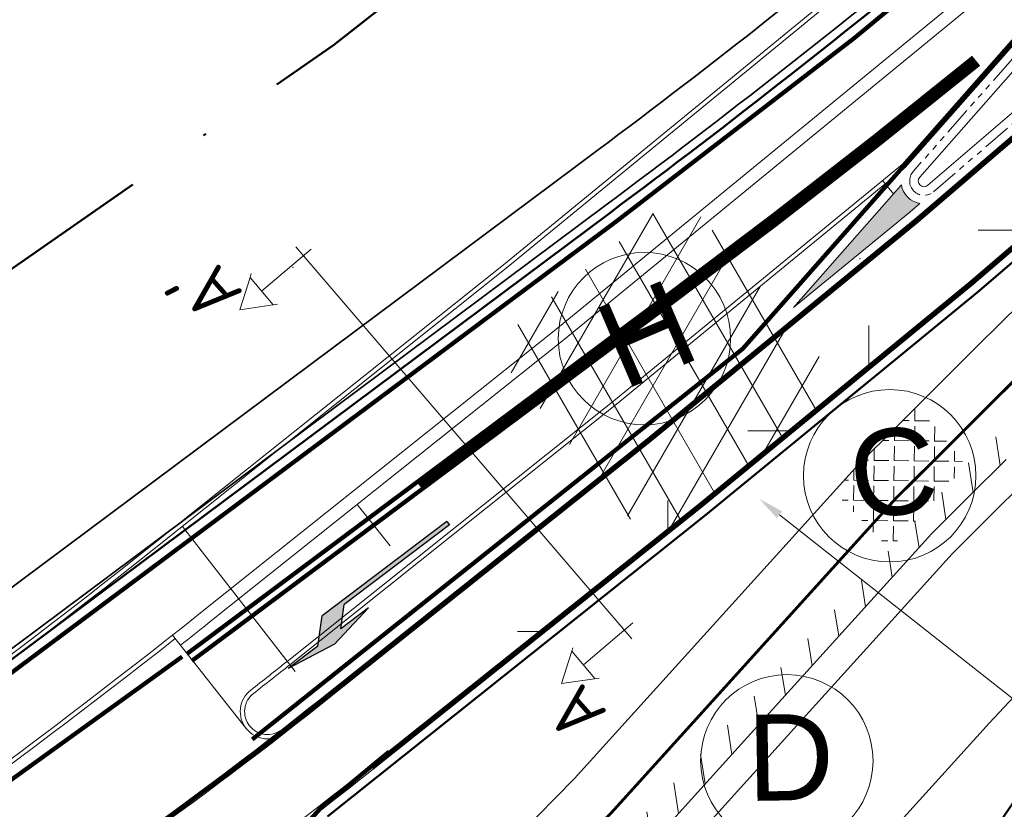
# Model space of a CAD drawing. Header units: metres. Extents: x 125342 to 129425, y 451189 to 457051.
# Tile 45 of 68: x 127572 to 127607, y 451770 to 451797. Entities that reach past the tile are written whole.
import ezdxf
from ezdxf import colors
from ezdxf.entities.mleader import LeaderData, LeaderLine
from ezdxf.enums import TextEntityAlignment as Align
from ezdxf.math import Vec2, Vec3

# ---------------------------------------------------------------- set-up
doc = ezdxf.new("R2010")
doc.units = ezdxf.units.M
for name, pattern in [('VH-RWSBAND', [24, 10, -2, 2, -2, 2, -2, 2, -2]), ('VW-1-1_STREEP', [2, 1, -1]), ('VW-1-3_STREEP', [4, 1, -3]), ('VW-3-3_STREEP', [6, 3, -3]), ('VW-30-270_STREEP', [3, 0.3, -2.7]), ('XX-CENTER', [8, 5, -1, 1, -1]), ('XX-PROJECTGRENS', [18, 12, -3, 0, -3])]:
    doc.linetypes.add(name, pattern=pattern)
for name, color, linetype, lineweight in [('N-WE-BV-GELEIDECONSTRUCTIE_GELEIDERAIL-G', 210, 'BV-GELEIDERAIL', 35), ('N-WE-GK-KEERWAND_DAMWAND-G', 30, 'Continuous', 35), ('N-WE-GW-BERM-G', 90, 'Continuous', 35), ('N-WE-KG-GRENS_PROJECT_NIEUW-G', 7, 'XX-PROJECTGRENS', 50), ('N-WE-VH-KANTOPSLUITING_ACHTERKANTBAND-G', 5, 'Continuous', 35), ('N-WE-VH-KANTOPSLUITING_TROTTOIRBAND_RWS-G', 210, 'VH-RWSBAND', 35), ('N-WE-VH-KANTVERHARDING-G', 210, 'Continuous', 50), ('N-WE-VH-VERHARDING_ASFALT-A-500', 252, 'Continuous', 18), ('N-WE-VH-VERHARDING_ASFALT_FIETS_ZWART-O', 10, 'Continuous', 18), ('N-WE-VH-VERHARDING_TEGEL-O', 252, 'Continuous', 18), ('N-WE-VH-VERHARDING_VERBREDING_FUNDERING_FIETSPAD', 252, 'Continuous', 18), ('N-WE-VW-AANPIJLING-G', 7, 'Continuous', 18), ('N-WE-VW-MARKERING_LANGS_STREEP_11_010-G', 7, 'VW-1-1_STREEP', 13), ('N-WE-VW-MARKERING_LANGS_STREEP_13_010-G', 7, 'VW-1-3_STREEP', 35), ('N-WE-VW-MARKERING_LANGS_STREEP_30270_010-G', 7, 'VW-30-270_STREEP', 13), ('N-WE-VW-MARKERING_LANGS_STREEP_33_015-G', 7, 'VW-3-3_STREEP', 13), ('N-WE-VW-MARKERING_LANGS_STREEP_DOORGETROKKEN_010-G', 7, 'Continuous', 13), ('N-WE-VW-MARKERING_LANGS_STREEP_DOORGETROKKEN_015-G', 7, 'Continuous', 13), ('N-WE-VW-MARKERING_PIJL-S', 7, 'Continuous', 25), ('X-XX-AL-T18', 7, 'Continuous', 18), ('X-XX-AL-VERWIJZING-G', 7, 'Continuous', 18), ('X-XX-AL-VERWIJZING_DOORSNEDE-G', 7, 'XX-CENTER', 18)]:
    doc.layers.add(name, color=color, linetype=linetype, lineweight=lineweight)
doc.layers.add('X-XX-AL-TEKENBLAD_HULPLIJN-G', color=2, linetype='Continuous', lineweight=18, plot=False)
doc.styles.add('NLCS-ISO', font='NLCS-ISO.ttf')
doc.styles.add('NLCS-ISO-M500-T18', font='NLCS-ISO.ttf', dxfattribs={"height": 0.9})
doc.styles.add('RH-NLCS-A', font='NLCS-ISO.ttf')
doc.styles.get("Standard").update_dxf_attribs({"font": 'arial.ttf'})
doc.linetypes.add('BV-GELEIDERAIL', pattern='A,10,-3,[108,NLCS.shx,S=1,R=0,X=0,Y=0],-3', length=16)

# ---------------------------------------------------------------- blocks, each defined once
blk = doc.blocks.new('N-SVW-MARKERING_PIJL_LA_7.5')
blk.add_hatch(color=256).paths.add_polyline_path([(3.999999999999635, 0.6749999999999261), (5.195908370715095, 0.6749999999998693), (4.595908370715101, 0.07499999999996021), (7.105427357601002e-15, 0.07500000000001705), (-7.105427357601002e-15, -0.07499999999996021), (5.45000000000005, -0.07500000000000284), (6.199999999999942, 0.6749999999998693), (7.499999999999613, 0.6749999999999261), (5.70000000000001, 0.9749999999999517)])
for p, q in [((5.70000000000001, 0.9749999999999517), (4.000000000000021, 0.6749999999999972)), ((5.70000000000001, 0.9749999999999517), (7.500000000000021, 0.6749999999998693)), ((3.999999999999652, 0.6749999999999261), (5.195908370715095, 0.6749999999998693)), ((5.195908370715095, 0.6749999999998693), (4.595908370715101, 0.07499999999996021)), ((6.20000000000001, 0.6749999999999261), (5.449999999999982, -0.0750000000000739)), ((6.199999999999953, 0.6749999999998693), (7.500000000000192, 0.6749999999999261)), ((-7.105427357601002e-15, 0.07500000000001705), (4.595908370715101, 0.07499999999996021)), ((-7.105427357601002e-15, -0.07499999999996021), (7.105427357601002e-15, 0.07499999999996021)), ((-7.105427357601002e-15, -0.07499999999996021), (5.45000000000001, -0.07500000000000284))]:
    blk.add_line(p, q)
blk = doc.blocks.new('Locatie dwarsprofiel2')
blk.add_point((0, 0))
at = {"layer": 'X-XX-AL-VERWIJZING_DOORSNEDE-G', "linetype": 'Continuous', "style": 'NLCS-ISO'}
for tag, p in [('nummer1', (-50, -2)), ('nummer2', (50, -2))]:
    blk.add_attdef(tag, text='', height=5, dxfattribs=at).set_placement(p, align=Align.TOP_CENTER)
blk = doc.blocks.new('symbool met letter')
at = {"layer": 'N-WE-VH-VERHARDING_TEGEL-O'}
blk.add_circle((-0.002874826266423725, -0.006289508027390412), 3, dxfattribs=at)
blk.add_attdef('LETTER', (-1.389117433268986, -1.384762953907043), '', height=3)
blk = doc.blocks.new('*U83')
for p, q in [((-4.611436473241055, 1.938261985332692), (-4.651972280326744, -0.3253194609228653)), ((12.55647982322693, 1.740303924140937), (12.51594401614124, -0.52327752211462)), ((13.18137963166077, 1.729113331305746), (13.257280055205, 1.602734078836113))]:
    blk.add_line(p, q)
for points in [[(-5.236336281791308, 1.949452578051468), (-3.98653666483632, 1.927071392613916), (-4.593740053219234, 2.938105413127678), (-5.316660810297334, 1.825870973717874)], [(11.93158001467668, 1.751494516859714), (13.18137963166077, 1.729113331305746), (12.57417624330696, 2.740147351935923), (11.85125548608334, 1.627912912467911)], [(-3.98653666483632, 1.927071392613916), (-3.920213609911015, 1.816639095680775)], [(12.92272689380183, -0.1731894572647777), (-5.045005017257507, 0.06761279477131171)]]:
    blk.add_lwpolyline(points)
at = {"style": 'RH-NLCS-A'}
blk.add_attdef('DWP_NR_LINKS', text='', height=1.75, dxfattribs=at).set_placement((-4.955200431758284, 2.381988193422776), align=Align.RIGHT)
blk.add_attdef('DWP_NR_RECHTS', (12.87777793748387, 2.234630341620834), '', height=1.75, dxfattribs=at)

msp = doc.modelspace()

# ---------------------------------------------------------------- hatches: boundary and pattern name
at = {"layer": 'N-WE-VH-VERHARDING_ASFALT-A-500'}
h = msp.add_hatch(dxfattribs=at)
h.set_pattern_fill('AVH-ASFALT_LAAG1-D', color=256, scale=50, pattern_type=2)
h.set_pattern_definition([(59.99999999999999, (-3.111654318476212, -2.115511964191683), (-1.299038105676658, 0.7500000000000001), []), (120, (-3.111654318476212, -2.115511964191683), (-1.299038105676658, -0.7499999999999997), [])])
h.paths.add_polyline_path([(127595.403806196, 451791.1475288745), (127588.8157048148, 451785.7321986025), (127594.4556351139, 451778.8032360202), (127601.1845738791, 451784.3305046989)])
at = {"layer": 'N-WE-VW-AANPIJLING-G'}
h = msp.add_hatch(dxfattribs=at)
h.set_pattern_fill('ANGLE', color=256)
h.set_pattern_definition([(0, (0, 0), (0, 6.985), [5.08, -1.905]), (90, (0, 0), (-6.985, 4.277078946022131e-16), [5.08, -1.905])])
edge = h.paths.add_edge_path()
edge.add_arc((127347.003243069, 452093.1934667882), 400.0000000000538, 306.5413564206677, 313.8590592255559)
edge.add_line((127624.1579552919, 451804.7749072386), (127653.7694738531, 451833.2299827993))
edge.add_arc((127861.6355080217, 451616.9160631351), 300.0000000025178, 126.83140560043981, 133.859059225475, ccw=False)
edge.add_line((127681.7967837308, 451857.0369352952), (127687.6140432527, 451861.1206436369))
at = {"layer": 'N-WE-VW-MARKERING_LANGS_STREEP_DOORGETROKKEN_010-G'}
h = msp.add_hatch(color=256, dxfattribs=at)
edge = h.paths.add_edge_path()
edge.add_line((127603.1107321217, 451791.3706085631), (127599.3655202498, 451787.1156134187))
edge.add_line((127599.3655202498, 451787.1156134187), (127603.4128857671, 451790.4364919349))
edge.add_line((127603.4128857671, 451790.4364919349), (127603.761790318, 451790.7358954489))
edge.add_arc((127603.9101056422, 451791.5220268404), 0.800000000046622, 189.9638423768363, 259.3158866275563, ccw=False)
edge.add_line((127603.1221719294, 451791.3836055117), (127603.1107321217, 451791.3706085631))

# ---------------------------------------------------------------- linework, layer by layer
at = {"layer": 'N-WE-GK-KEERWAND_DAMWAND-G', "flags": 128}
msp.add_lwpolyline([(127616.4763089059, 451783.6471591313), (127616.469, 451783.6400000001), (127606.19, 451772.656), (127601.314, 451767.266), (127597.019, 451761.809)], dxfattribs=at)
at = {"layer": 'N-WE-GW-BERM-G', "flags": 128}
msp.add_lwpolyline([(127589.2676777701, 451761.763045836), (127591.0863902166, 451763.6165641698), (127595.0251878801, 451767.6307411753), (127600.0291632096, 451773.1642216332), (127604.893604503, 451778.5434029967), (127606.1421883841, 451779.7882345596), (127607.4731883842, 451781.1152345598), (127608.9626978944, 451782.6007426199), (127610.3307352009, 451783.9651048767), (127613.1279740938, 451786.3604855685), (127615.9505473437, 451788.7775610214), (127619.3883562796, 451791.375178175), (127623.0393920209, 451794.1339100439), (127627.935724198, 451798.2978335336)], dxfattribs=at)
at = {"layer": 'N-WE-VH-KANTOPSLUITING_ACHTERKANTBAND-G', "linetype": 'Continuous', "lineweight": 13}
msp.add_lwpolyline([(127647.8834097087, 451834.3664055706, -0.006952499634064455), (127637.7157361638, 451824.7219556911), (127630.1777648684, 451817.4666423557), (127629.9394855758, 451817.2374113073), (127624.8066080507, 451812.2967392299), (127620.2744458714, 451807.9345726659), (127608.78633638, 451797.3646957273), (127603.7599772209, 451791.6541686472, 0.9324145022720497), (127604.0403497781, 451791.3702491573), (127619.3914274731, 451804.5433837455), (127620.5571896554, 451805.5530085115), (127621.6068209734, 451806.5187438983), (127626.1546812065, 451810.8960197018), (127631.2880801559, 451815.837193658), (127631.5251749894, 451816.0652849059), (127637.5539567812, 451821.867999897), (127645.0032198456, 451829.0161714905)], format="xyb", dxfattribs=at)
at = {"layer": 'N-WE-VH-KANTOPSLUITING_TROTTOIRBAND_RWS-G', "lineweight": 0, "ltscale": 0.1}
msp.add_lwpolyline([(127647.673945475, 451834.5811722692, -0.006954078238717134), (127637.5099872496, 451824.9403074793), (127629.9697240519, 451817.682788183), (127629.7314981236, 451817.4536084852), (127624.5985614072, 451812.5128794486), (127620.0688373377, 451808.1530595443), (127608.5715832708, 451797.5747689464), (127603.5347845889, 451791.8523813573, 0.9324145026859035), (127604.2357159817, 451791.1425826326), (127619.5873121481, 451804.3161621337), (127620.756998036, 451805.3291850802), (127621.8124295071, 451806.3002570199), (127626.3627693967, 451810.6799194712), (127626.362683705, 451810.6798369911), (127631.4961267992, 451815.6210534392), (127631.733162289, 451815.8490875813), (127637.7618334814, 451821.6516961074), (127645.2109321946, 451828.7997099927)], format="xyb", dxfattribs=at)
at = {"layer": 'N-WE-VW-MARKERING_LANGS_STREEP_11_010-G', "const_width": 0.15, "flags": 128}
msp.add_lwpolyline([(127578.0942955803, 451774.9600828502, -0.01684467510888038), (127551.968067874, 451756.999394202, -0.02350716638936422)], format="xyb", dxfattribs=at)
at = {"layer": 'N-WE-VW-MARKERING_LANGS_STREEP_11_010-G', "flags": 128}
msp.add_lwpolyline([(127580.7966687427, 451771.7311182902, 0.15, 0.15, -0.02586681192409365), (127568.2809949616, 451763.1019949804, 0.15, 0.15, 0), (127557.8354493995, 451756.6704581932, 0.15, 0.15, -0.003850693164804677), (127553.9213900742, 451754.3018674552, 0, 0, 0)], format="xyseb", dxfattribs=at)
at = {"layer": 'N-WE-VW-MARKERING_LANGS_STREEP_13_010-G', "const_width": 0.45, "flags": 128}
msp.add_lwpolyline([(127605.7229586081, 451795.7078282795, -0.01101762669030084), (127595.1631980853, 451787.490386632), (127586.3506978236, 451780.911123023)], format="xyb", dxfattribs=at)
at = {"layer": 'N-WE-VW-MARKERING_LANGS_STREEP_30270_010-G', "const_width": 0.1, "flags": 128}
msp.add_lwpolyline([(127582.6884008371, 451758.969782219), (127584.326767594, 451760.65405589), (127584.8063454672, 451761.1428117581), (127589.1235040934, 451765.5425906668), (127593.0230730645, 451769.5167882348), (127597.9894801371, 451775.0087250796), (127602.9016239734, 451780.4406567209), (127604.2005732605, 451781.7357023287), (127605.5315732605, 451783.0627023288), (127607.0207714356, 451784.5478999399), (127608.4627303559, 451785.9859852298), (127611.3392677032, 451788.4492721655), (127614.2256573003, 451790.9209959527), (127617.7304996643, 451793.5692637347), (127621.3182635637, 451796.2801872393), (127623.395707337, 451798.0468804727)], dxfattribs=at)
msp.add_lwpolyline([(127582.6884008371, 451758.969782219), (127584.326767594, 451760.65405589), (127584.8063454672, 451761.1428117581), (127589.1235040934, 451765.5425906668), (127593.0230730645, 451769.5167882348), (127597.9894801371, 451775.0087250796), (127602.9016239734, 451780.4406567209), (127604.2005732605, 451781.7357023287), (127605.5315732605, 451783.0627023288), (127607.0207714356, 451784.5478999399), (127608.4627303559, 451785.9859852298), (127611.3392677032, 451788.4492721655), (127614.2256573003, 451790.9209959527), (127617.7304996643, 451793.5692637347), (127621.3182635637, 451796.2801872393), (127623.395707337, 451798.0468804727)], dxfattribs=at)
at = {"layer": 'N-WE-VW-MARKERING_LANGS_STREEP_DOORGETROKKEN_010-G', "flags": 128}
msp.add_lwpolyline([(127603.1107321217, 451791.3706085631), (127599.3655202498, 451787.1156134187), (127603.4128857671, 451790.4364919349), (127603.761790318, 451790.7358954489, -0.3121932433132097), (127603.1221719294, 451791.3836055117)], format="xyb", close=True, dxfattribs=at)
at = {"layer": 'N-WE-VW-MARKERING_LANGS_STREEP_DOORGETROKKEN_015-G', "const_width": 0.15, "flags": 128}
for points in [[(127586.2609608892, 451781.0313198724), (127578.2486264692, 451775.0494465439)], [(127586.4404347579, 451780.7909261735), (127578.4281003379, 451774.809052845)], [(127579.282292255, 451761.7131977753), (127579.2452461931, 451762.6509923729), (127579.9604281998, 451765.6350633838), (127581.2903185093, 451767.8902751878), (127582.892013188, 451769.6615973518), (127585.2929158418, 451771.6491102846)]]:
    msp.add_lwpolyline(points, dxfattribs=at)
at = {"layer": 'X-XX-AL-TEKENBLAD_HULPLIJN-G'}
for p, q in [((127603.150340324, 451792.0966945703), (127616.2495928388, 451806.9789649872)), ((127603.2548956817, 451791.9884527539), (127616.3779919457, 451806.8978124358)), ((127602.8457390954, 451791.0695457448), (127602.464610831, 451791.5340509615)), ((127585.3361823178, 451778.8220581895), (127584.1892737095, 451780.2596508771)), ((127582.0289513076, 451774.4425485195), (127578.1036918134, 451779.494022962)), ((127580.3219104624, 451772.4564230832), (127577.7555411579, 451775.7065086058))]:
    msp.add_line(p, q, dxfattribs=at)
at = {"layer": 'X-XX-AL-TEKENBLAD_HULPLIJN-G', "flags": 128}
for points in [[(127582.8396896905, 451773.426328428), (127594.2148222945, 451782.5013867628), (127603.6057392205, 451790.2066691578), (127619.7831968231, 451804.0889405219), (127620.9568064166, 451805.105361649), (127622.0180380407, 451806.0817701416), (127626.5708089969, 451810.4637724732)], [(127626.6748287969, 451810.3556989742), (127622.1208423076, 451805.9725267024), (127621.0567106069, 451804.9934499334), (127619.8811391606, 451803.975329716), (127603.7021659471, 451790.0917577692), (127594.309173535, 451782.3847724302), (127582.933236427, 451773.3090722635)], [(127577.0330115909, 451778.8358880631), (127589.2771073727, 451788.6042035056), (127613.3649081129, 451808.368333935)], [(127613.4600549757, 451808.2523724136), (127589.3714586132, 451788.487589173), (127577.1211305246, 451778.7143016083)], [(127584.6482599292, 451771.1593759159), (127596.0389462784, 451780.246842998), (127605.4699892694, 451787.9850489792), (127621.6767486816, 451801.8924649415), (127622.8882874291, 451802.9417351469), (127624.0055871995, 451803.9697303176), (127628.5818584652, 451808.3743514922)], [(127628.6858782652, 451808.2662779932), (127624.1083914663, 451803.8604868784), (127622.9881916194, 451802.8298234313), (127621.7746910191, 451801.7788541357), (127605.5664159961, 451787.8701375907), (127596.1332975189, 451780.1302286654), (127584.7418066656, 451771.0421197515)], [(127578.7366442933, 451776.4852165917), (127591.1012313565, 451786.3496597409), (127615.2044141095, 451806.1264111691)], [(127614.4211772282, 451804.9016727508), (127591.3842850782, 451785.9998167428), (127579.0010010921, 451776.1204572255)], [(127581.7483110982, 451774.7943170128), (127593.1140578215, 451783.8618873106), (127603.150340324, 451792.0966945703)], [(127603.2548956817, 451791.9884527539), (127593.208409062, 451783.7452729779), (127581.8418578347, 451774.6770608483)]]:
    msp.add_lwpolyline(points, dxfattribs=at)
at = {"layer": 'X-XX-AL-TEKENBLAD_HULPLIJN-G', "extrusion": (0, 0, -1)}
for centre, radius, start, end in [((-127421.1217841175, 451974.2628287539), 250.0000000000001, 231.4172035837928, 236.7178784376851), ((-127422.825416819, 451971.9121572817), 250, 231.4172035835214, 236.7178784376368), ((-127422.825416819, 451971.9121572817), 250.15, 231.7042734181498, 236.7178784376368), ((-127491.1950701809, 451888.2982841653), 145.2, 231.4172035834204, 232.0535071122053), ((-127491.1950701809, 451888.2982841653), 145.35, 231.4172035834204, 232.0535071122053), ((-127581.0664032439, 451773.0465336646), 0.9499999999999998, 321.5984461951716, 52.05350711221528), ((-127581.0664032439, 451773.0465336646), 0.8000000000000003, 321.5984461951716, 52.05350711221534), ((-127491.1950701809, 451888.2982841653), 146.95, 231.4172035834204, 238.3785401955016), ((-127491.1950701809, 451888.2982841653), 147.1000000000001, 231.4172035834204, 238.3785401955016), ((-127491.1950701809, 451888.2982841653), 149.8500000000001, 231.4172035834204, 238.3785401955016), ((-127491.1950701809, 451888.2982841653), 150, 231.4172035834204, 238.3785401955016)]:
    msp.add_arc(centre, radius, start, end, dxfattribs=at)
at = {"layer": 'X-XX-AL-TEKENBLAD_HULPLIJN-G'}
for centre, radius, start, end in [((127421.2099030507, 451974.1412422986), 250, 303.2821215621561, 308.5827964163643), ((127423.0897736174, 451971.5473979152), 250, 308.2999838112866, 308.5827964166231), ((127581.0664032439, 451773.0465336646), 0.8000000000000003, 218.4015538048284, 307.9464928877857), ((127581.0664032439, 451773.0465336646), 0.9499999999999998, 218.4015538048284, 307.9464928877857)]:
    msp.add_arc(centre, radius, start, end, dxfattribs=at)

# ---------------------------------------------------------------- block references
at = {"layer": 'N-WE-VH-VERHARDING_TEGEL-O', "color": 7, "rotation": 23.1892035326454}
msp.add_blockref('symbool met letter', (127594.1807776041, 451786.0382027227), dxfattribs=at).add_auto_attribs({'LETTER': 'H'})
at = {"layer": 'N-WE-VW-MARKERING_PIJL-S', "rotation": 217.1513840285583}
msp.add_blockref('N-SVW-MARKERING_PIJL_LA_7.5', (127587.3542361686, 451779.6088008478), dxfattribs=at)
at = {"layer": 'X-XX-AL-VERWIJZING-G', "rotation": 131.3596484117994}
msp.add_blockref('*U83', (127590.4623741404, 451779.4117472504), dxfattribs=at).add_auto_attribs({'DWP_NR_RECHTS': "A'", 'DWP_NR_LINKS': 'A'})
at = {"layer": 'X-XX-AL-VERWIJZING_DOORSNEDE-G'}
for p, rotation in [((127581.9506013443, 451788.5158056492), 308.9961254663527), ((127601.680862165, 451788.8119274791), 311.0395342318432)]:
    msp.add_blockref('Locatie dwarsprofiel2', p, dxfattribs=dict(at, rotation=rotation))

# ---------------------------------------------------------------- next in the draw order: leaders
at = {"layer": 'X-XX-AL-T18'}
ml = msp.add_multileader_mtext('Standard', dxfattribs=at)
ml.set_content('Aanpassen geleiderail (staal) ^JAansluiten op bestaand', color=7, style='NLCS-ISO-M500-T18')
ml.set_leader_properties(color=256, lineweight=-1)
ml.build(insert=Vec2(0, 0))
ml.multileader.update_dxf_attribs({"text_left_attachment_type": 5, "text_right_attachment_type": 5, "dogleg_length": 0.9000000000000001, "arrow_head_size": 0.8999999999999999})
ctx = ml.context
ctx.base_point, ctx.char_height, ctx.arrow_head_size, ctx.landing_gap_size, ctx.plane_origin, ctx.plane_x_axis, ctx.plane_y_axis = Vec3(127611.4033943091, 451771.0225688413), 0.9, 0.8999999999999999, 0.45, Vec3(127623.1155601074, 451788.3019466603), Vec3(0.9245460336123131, 0.3810703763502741), Vec3(-0.3810703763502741, 0.9245460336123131)
ctx.left_attachment, ctx.right_attachment = 5, 5
notes = []
notes.append((ctx, [(1, (1, 1, 0), (127610.5713028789, 451770.6796055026), (0.9245460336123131, 0.3810703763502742), 0.9000000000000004, [(0, [(127598.173, 451780.458)], 0, [])])]))
ctx.mtext.insert, ctx.mtext.text_direction, ctx.mtext.rotation, ctx.mtext.width, ctx.mtext.flow_direction = Vec3(127610.7676857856, 451773.7457975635), Vec3(0.9245460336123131, 0.3810703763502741), 0.3909537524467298, 17.59183215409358, 5
ctx.mtext.has_bg_fill, ctx.mtext.bg_color, ctx.mtext.bg_scale_factor, ctx.mtext.bg_transparency, ctx.mtext.use_window_bg_color = 1, -1027028792, 1.5, 0, 1
for ctx, leaders in notes:
    for number, flags, end, landing, length, lines in leaders:
        leader = LeaderData()
        leader.index, (leader.has_last_leader_line, leader.has_dogleg_vector, leader.attachment_direction) = number, flags
        leader.last_leader_point, leader.dogleg_vector, leader.dogleg_length = Vec3(end), Vec3(landing), length
        for number, points, colour, breaks in lines:
            line = LeaderLine()
            line.index, line.vertices, line.color, line.breaks = number, Vec3.list(points), colors.encode_raw_color(colour), breaks
            leader.lines.append(line)
        ctx.leaders.append(leader)

# ---------------------------------------------------------------- next in the draw order: hatches: boundary and pattern name
at = {"layer": 'N-WE-VH-VERHARDING_ASFALT_FIETS_ZWART-O'}
h = msp.add_hatch(dxfattribs=at)
h.set_pattern_fill('ANGLE', scale=0.1, angle=-0.7003913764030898)
h.set_pattern_definition([(359.299608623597, (-758.8193486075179, -95.32041890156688), (0.008538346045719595, 0.6984478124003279), [0.508, -0.1905]), (89.29960862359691, (-758.8193486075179, -95.32041890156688), (-0.6984478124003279, 0.008538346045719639), [0.508, -0.1905])])
edge = h.paths.add_edge_path()
edge.add_line((127605.3670644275, 451781.6076926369), (127603.7053762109, 451783.7131511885))
edge.add_line((127603.7053762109, 451783.7131511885), (127602.2385930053, 451782.2507760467))
edge.add_line((127602.2385930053, 451782.2507760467), (127600.7799769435, 451780.703606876))
edge.add_arc((127601.7424914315, 451774.3716059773), 6.404738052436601, 67.68324479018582, 98.64324790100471, ccw=False)
edge.add_line((127604.174541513, 451780.2966209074), (127605.3670644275, 451781.6076926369))
edge = h.paths.add_edge_path()
edge.add_arc((127601.7424914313, 451774.3716059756), 6.40473805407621, 67.68324479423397, 98.6432478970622)
edge.add_line((127600.7799769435, 451780.703606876), (127602.7182557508, 451778.6955656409))
edge.add_line((127602.7182557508, 451778.6955656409), (127604.174541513, 451780.2966209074))
at = {"layer": 'N-WE-VH-VERHARDING_VERBREDING_FUNDERING_FIETSPAD'}
h = msp.add_hatch(dxfattribs=at)
h.set_pattern_fill('ANSI31', color=256, scale=0.34, angle=54)
h.set_pattern_definition([(98.99999999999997, (0, 0), (-1.066209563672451, -0.1688710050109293), [])])
edge = h.paths.add_edge_path()
edge.add_line((127594.297146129, 451768.3165764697), (127599.2874602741, 451773.8349501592))
edge.add_line((127599.2874602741, 451773.8349501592), (127604.1692479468, 451779.2333134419))
edge.add_line((127604.1692479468, 451779.2333134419), (127605.436146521, 451780.4964046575))
edge.add_line((127605.436146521, 451780.4964046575), (127606.767146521, 451781.8234046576))
edge.add_line((127606.767146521, 451781.8234046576), (127608.2565428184, 451783.3087998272))
edge.add_line((127608.2565428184, 451783.3087998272), (127609.6514607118, 451784.6999704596))
edge.add_line((127609.6514607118, 451784.6999704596), (127612.4775354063, 451787.1200443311))
edge.add_line((127612.4775354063, 451787.1200443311), (127615.3233146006, 451789.5569919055))
edge.add_line((127615.3233146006, 451789.5569919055), (127618.7854993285, 451792.1730274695))
edge.add_line((127618.7854993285, 451792.1730274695), (127622.4135271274, 451794.9143744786))
edge.add_line((127622.4135271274, 451794.9143744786), (127624.5294146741, 451796.7137609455))
edge.add_line((127624.5294146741, 451796.7137609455), (127624.5262598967, 451796.717470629))
edge.add_line((127624.5262598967, 451796.717470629), (127622.071, 451794.873))
edge.add_line((127622.071, 451794.873), (127616.642, 451791.274))
edge.add_line((127616.642, 451791.274), (127611.009, 451786.728))
edge.add_line((127611.009, 451786.728), (127606.102, 451782.342))
edge.add_line((127606.102, 451782.342), (127605.743, 451782.021))
edge.add_line((127605.743, 451782.021), (127601.166, 451776.989))
edge.add_line((127601.166, 451776.989), (127599.462, 451775.154))
edge.add_line((127599.462, 451775.154), (127589.864, 451764.816))
edge.add_line((127589.864, 451764.816), (127584.961, 451759.972))
edge.add_line((127584.961, 451759.972), (127585.121, 451759.786))
edge.add_line((127585.121, 451759.786), (127582.914, 451757.658))
edge.add_arc((127585.5780544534, 451755.2777862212), 3.572478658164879, 138.220633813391, 150.2963393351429)
edge.add_arc((127583.8678942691, 451756.250774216), 1.604906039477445, 150.2152507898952, 167.5050995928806)
edge.add_arc((127590.103359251, 451754.8628777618), 7.992963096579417, 167.4623429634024, 170.3582239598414)
edge.add_line((127582.2233033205, 451756.2016001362), (127582.4439950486, 451756.3720273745))
edge.add_line((127582.4439950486, 451756.3720273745), (127583.9078016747, 451757.7135644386))
edge.add_line((127583.9078016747, 451757.7135644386), (127585.578535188, 451759.43111178))
edge.add_line((127585.578535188, 451759.43111178), (127586.0554548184, 451759.9171585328))
edge.add_line((127586.0554548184, 451759.9171585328), (127590.3726134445, 451764.3169374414))
edge.add_line((127590.3726134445, 451764.3169374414), (127594.297146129, 451768.3165764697))

# ---------------------------------------------------------------- next in the draw order: linework, layer by layer
at = {"layer": 'N-WE-BV-GELEIDECONSTRUCTIE_GELEIDERAIL-G', "ltscale": 0.5, "flags": 128}
msp.add_lwpolyline([(127774.424, 451902.367), (127770.657, 451901.874, 0.01104404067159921), (127761.515, 451900.438, 0.02047140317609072), (127756.617, 451899.349, 0.0007383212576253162), (127745.829, 451896.463, 0.004776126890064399), (127744.004, 451895.955, 0.005581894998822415), (127735.375, 451893.367, 0.009596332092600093), (127730.498, 451891.742, 0.01487772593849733), (127725.114, 451889.647, 0.01024805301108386), (127716.3887866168, 451885.7360945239, 0.001509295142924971), (127705.678, 451880.423, 0.01440834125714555), (127701.821, 451878.355, 5.100742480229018e-05), (127693.1933041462, 451873.208839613), (127683.7230548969, 451866.9746290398), (127669.7979719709, 451857.6401910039), (127663.1681794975, 451852.9619461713), (127659.8678812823, 451850.5587718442), (127657.3081151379, 451848.6481391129), (127654.394281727, 451846.3217775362), (127653.2153049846, 451845.3778536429), (127652.0387303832, 451844.3558083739), (127644.9159997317, 451837.4089338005, -0.007200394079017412), (127634.4697263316, 451827.5100545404), (127627.2310894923, 451820.5292563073), (127626.9922764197, 451820.2995115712), (127621.859366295, 451815.3588081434), (127617.3616578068, 451811.0298029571), (127616.926875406, 451810.629768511, -1.597157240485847e-06), (127616.8049948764, 451810.5176919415, -0.02600405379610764), (127592.8033780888, 451790.6579986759), (127570.4508868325, 451773.9700068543, -0.0479087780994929), (127521.4676234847, 451744.2361151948, -0.02542787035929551), (127481.3645171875, 451726.6620309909)], format="xyb", dxfattribs=at)
at = {"layer": 'N-WE-GW-BERM-G', "flags": 128}
msp.add_lwpolyline([(127614.9665402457, 451811.1389500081, -0.0252221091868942), (127591.7877659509, 451792.0212796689), (127569.4338682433, 451775.3322378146, -0.04791880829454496), (127520.7177124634, 451745.7618204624, -0.02516385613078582), (127481.1967178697, 451728.4166536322, -0.02516385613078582)], format="xyb", dxfattribs=at)
at = {"layer": 'N-WE-KG-GRENS_PROJECT_NIEUW-G', "flags": 128}
msp.add_lwpolyline([(129300.8875286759, 452079.9253960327), (129283.995, 452089.514), (129278.327, 452084.13), (129270.394, 452078.618), (129261.786, 452073.43), (129251.682, 452069.279), (129241.757, 452065.997), (129236.3843849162, 452064.8097128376), (129223.5548357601, 452063.692303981), (129215.5065248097, 452063.0348856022), (129204.2644392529, 452064.5405040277), (129193.4545771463, 452065.9882360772), (129189.7247774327, 452066.4877568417), (129128.4975729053, 452077.6398933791), (129099.335, 452078.944), (129071.5627529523, 452076.5468653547), (128999.8263664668, 452072.1970337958), (128975.0275457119, 452071.1480566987), (128957.1026812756, 452070.3898443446), (128929.970778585, 452069.2421791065), (128904.305092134, 452066.7161041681), (128903.9157044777, 452070.6724006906), (128869.5822884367, 452068.1040678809), (128868.5792328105, 452063.2461948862), (128847.0418001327, 452060.2117995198), (128813.374189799, 452055.7660657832), (128787.6426230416, 452051.2825484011), (128753.1277772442, 452045.2686156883), (128723.6430488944, 452038.0726624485), (128700.7260128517, 452030.7472563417), (128678.4743211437, 452022.320405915), (128650.0016509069, 452010.5226722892), (128624.6487383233, 451998.0749169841), (128606.9920269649, 451989.4058371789), (128592.9682973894, 451982.5204762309), (128591.8198382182, 451985.0256724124), (128554.0260455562, 451968.2121587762), (128547.0702932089, 451965.1853423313), (128548.1007612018, 451962.8172832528), (128516.6584216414, 451945.5148252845), (128489.4287081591, 451933.0861133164), (128461.6697938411, 451923.5640024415), (128434.4580743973, 451913.8343322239), (128383.1552930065, 451904.4788493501), (128348.8438078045, 451901.1223951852), (128299.1895398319, 451899.9831324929), (128237.6886513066, 451900.9924918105), (128204.7593614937, 451901.5329309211), (128099.4001576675, 451903.2620977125), (128058.7357873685, 451903.9294858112), (128010.20759515, 451904.7259358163), (127955.6725795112, 451905.6209704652), (127901.3254299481, 451906.5129218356), (127901.4644408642, 451914.9829430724), (127870.6982523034, 451915.4878811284), (127870.6226486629, 451910.8813044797), (127844.0150085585, 451909.8645810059), (127816.0526787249, 451911.4389399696), (127797.7675487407, 451912.1854177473), (127780.9965, 451913.2815), (127756.714, 451904.453), (127736.3122937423, 451899.2232796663), (127714.5607166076, 451891.7865283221), (127704.8158274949, 451887.6559248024), (127690.2188955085, 451880.2880924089), (127665.6348448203, 451864.6389993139), (127643.4066461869, 451846.4757148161), (127620.254964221, 451826.8959226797), (127605.3324962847, 451813.5304108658), (127583.3636461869, 451796.2547148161), (127558.3846461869, 451778.8877148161), (127544.6666461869, 451769.3777148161), (127537.5436461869, 451764.6947148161), (127535.8326461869, 451763.5247148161), (127528.3796461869, 451759.2877148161), (127514.4876461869, 451751.9517148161), (127506.0856461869, 451747.6047148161), (127500.2376461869, 451745.2877148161), (127451.3796461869, 451723.7247148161), (127445.6136461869, 451720.7077148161), (127440.8576461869, 451718.9527148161), (127431.2456461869, 451715.5677148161), (127421.0596461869, 451712.1007148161), (127402.3156461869, 451705.4897148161), (127400.1036461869, 451704.7097148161), (127396.9546461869, 451703.5997148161), (127375.9836461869, 451696.5597148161), (127350.9066461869, 451687.8467148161), (127344.9276461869, 451685.8207148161), (127334.6436461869, 451682.3357148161), (127331.2786461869, 451681.3717148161), (127322.1086461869, 451678.7177148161), (127308.2016461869, 451674.9087148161), (127295.3366461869, 451671.7617148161), (127284.2476461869, 451668.5357148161), (127283.6246461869, 451668.3777148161), (127215.9591160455, 451654.2070142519), (127193.3736461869, 451648.2757148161), (127179.1746461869, 451643.7377148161), (127170.1426461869, 451639.9087148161), (127144.4246461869, 451625.9107148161), (127142.4366461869, 451624.8627148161), (127133.6066461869, 451620.8607148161), (127128.7806461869, 451618.7057148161), (127121.4616461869, 451615.9217148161), (127118.0496461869, 451614.7827148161), (127113.5666461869, 451613.2307148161), (127106.9366461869, 451611.5047148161), (127103.0594763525, 451610.0651157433), (127082.4804385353, 451606.8846244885), (127064.8625205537, 451603.4856363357), (127048.5896633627, 451600.3803133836), (127040.2988477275, 451598.941106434), (127011.9962531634, 451593.611250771), (127000.5024741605, 451591.5726950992), (126980.3821532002, 451588.2066734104), (126934.997760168, 451583.806429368), (126923.6360001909, 451582.4021630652), (126916.1791932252, 451581.6687314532), (126909.2788856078, 451580.940495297), (126901.1373360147, 451580.0707536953), (126889.2385751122, 451578.6935256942), (126884.5419534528, 451578.2042081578), (126876.3400479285, 451577.4734947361), (126867.1637089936, 451576.5750835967), (126859.0270348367, 451575.7876165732), (126850.4248778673, 451574.9049505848), (126789.6485201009, 451569.3183421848), (126769.053875, 451567.67), (126760.4451601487, 451567.9251844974), (126747.162, 451569.001), (126735.9547892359, 451567.6851540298), (126718.893161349, 451565.9577676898), (126694.2762347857, 451563.465453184), (126688.5767469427, 451562.8884146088), (126688.83, 451560.387), (126664.678, 451559.795), (126628.3884170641, 451563.478227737), (126629.0939029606, 451569.1402724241), (126618.0409029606, 451570.5322724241), (126599.5079029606, 451572.6962724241), (126597.158379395, 451567.5534467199), (126553.1461052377, 451572.8174077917), (126527.51125, 451574.453), (126502.0124167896, 451574.9391979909), (126458.6955739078, 451576.071781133), (126419.7738715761, 451575.2181800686), (126375.8194912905, 451571.6306740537), (126341.9380997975, 451564.8213565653), (126317.0042159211, 451560.3610012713), (126299.9642136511, 451558.1967642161), (126279.5895333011, 451557.6852529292), (126266.6729401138, 451558.6184306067), (126237.7846500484, 451561.8655771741), (126210.6158769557, 451565.3723321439), (126182.1407341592, 451569.1542048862), (126167.0493217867, 451571.2814966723), (126142.661, 451574.814), (126143.5875, 451582.4565), (126098.9031360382, 451586.8024370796), (126098.1065286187, 451580.613407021), (126042.456762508, 451586.2629729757), (126019.1116602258, 451592.5807004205), (126008.693, 451594.543), (126007.8771152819, 451596.4296336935), (125988.3225433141, 451598.9658148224), (125940.8933328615, 451602.9576355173), (125940.1427044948, 451597.2935800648), (125904.2241624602, 451592.554215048), (125883.3478676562, 451589.2340544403), (125867.7596029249, 451584.1565748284), (125840.5725360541, 451573.9040426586), (125815.6124458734, 451562.4969618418), (125792.5984083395, 451547.6075104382), (125769.3945983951, 451532.5952814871), (125724.3518728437, 451494.2535646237), (125705.1257897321, 451477.8941485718), (125677.6504736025, 451453.6751389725), (125637.404, 451414.8643286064), (125603.6019363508, 451385.0921074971), (125589.326014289, 451373.5882823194), (125575.3272843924, 451362.9579712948), (125559.5158561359, 451353.3875174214), (125546.6961533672, 451346.5534375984), (125524.566, 451334.165), (125505.5153265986, 451323.6152444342), (125480.5074664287, 451312.4625337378), (125459.4907412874, 451302.0182471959), (125419.0251367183, 451281.7339425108), (125397.8539998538, 451270.607211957), (125379.9680369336, 451260.5764361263), (125387.132, 451251.911), (125397.843065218, 451241.2381361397), (125406.22, 451247.537), (125422.044, 451258.841), (125433.646, 451266.945), (125447.293, 451274.062), (125455.671, 451278.211), (125469.618, 451285.401), (125492.119, 451296.913), (125497.059, 451299.283), (125499.409, 451300.481), (125505.688, 451303.681), (125521.893, 451311.957), (125529.216, 451315.512), (125530.093, 451315.953), (125540.102, 451320.995), (125550.362, 451326.383), (125553.218, 451328.024), (125559.848, 451331.725), (125566.273, 451335.586), (125568.481, 451336.772), (125575.661, 451341.479), (125585.505, 451348.194), (125591.157, 451352.36), (125596.349, 451356.113), (125601.205, 451359.623), (125616.987, 451372.353), (125621.336, 451376.001), (125632.021, 451385.237), (125655.056, 451406.147), (125668.787, 451418.589), (125674.144, 451423.457), (125681.79, 451430.61), (125688.026, 451436.198), (125694.465, 451442.084), (125697.029, 451444.368), (125706.888, 451453.384), (125715.59, 451461.506), (125729.569, 451473.671), (125734.222, 451477.993), (125745.059, 451487.552), (125759.466, 451499.952), (125767.881, 451507.688), (125777.82, 451515.85), (125783.489, 451520.433), (125790.532, 451525.392), (125798.181, 451530.726), (125798.325, 451530.827), (125805.894, 451535.261), (125805.8989158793, 451535.2527058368), (125805.894, 451535.261), (125813.792862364, 451539.7164235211), (125816.086, 451541.149), (125821.007, 451543.755), (125828.977, 451547.465), (125833.624, 451549.646), (125841.494, 451553.256), (125851.862, 451557.868), (125863.23, 451562.182), (125870.826, 451565.016), (125885.394, 451569.409), (125889.467, 451570.614), (125895.915, 451572.146), (125908.835, 451574.987), (125913.908, 451575.793), (125913.9082408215, 451575.7914002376), (125913.908, 451575.793), (125923.48, 451577.079), (125928.829, 451577.885), (125937.027, 451578.444), (125948.775, 451579.308), (125956.174, 451579.291), (125968.672, 451579.181), (125980.073, 451577.868), (125988.37, 451576.862), (125990.698, 451576.58), (125999.5440580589, 451575.4338063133), (126001.454, 451575.177), (126006.2476897, 451574.4799253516), (126012.908, 451573.508), (126047.193, 451569.701), (126049.868, 451569.403), (126066.623, 451567.312), (126093.743801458, 451562.1545350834), (126191.5114125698, 451547.8010100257), (126240.9363245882, 451544.9737542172), (126251.0935, 451543.8055), (126272.7330048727, 451541.9483287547), (126292.239, 451540.907), (126311.9232444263, 451543.2236220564), (126337.52, 451547.637), (126360.272, 451552.103), (126375.299, 451554.538), (126378.023, 451554.891), (126382.275, 451555.443), (126382.925, 451555.418), (126395.227, 451557.101), (126401.975, 451557.737), (126406.343, 451558.149), (126409.654, 451558.461), (126415.08, 451558.939), (126435.009, 451560.077), (126454.763, 451560.213), (126475.117, 451560.1), (126490.796, 451559.735), (126493.972, 451559.786), (126512.701, 451559.622), (126516.5685156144, 451559.3627402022), (126528.63, 451558.681), (126541.308, 451558.264), (126547.86, 451557.942), (126560.613, 451556.399), (126578.244, 451554.308), (126583.045, 451553.686), (126587.696, 451553.038), (126602.951, 451551.297), (126610.0649587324, 451550.3300431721), (126617.18, 451549.579), (126632.46, 451547.762), (126641.312, 451546.817), (126650.915, 451545.647), (126655.597, 451545.355), (126664.393, 451544.805), (126668.119, 451544.457), (126676.596, 451544.612), (126689.224, 451544.87), (126693.449, 451545.422), (126712.953, 451546.86), (126730.456, 451548.571), (126740.682, 451549.427), (126744.248, 451549.78), (126746.2563934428, 451549.9151471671), (126763.238, 451548.691), (126774.74, 451549.348), (126778.7159761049, 451549.606881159), (126780.941, 451549.752), (126789.567, 451551.332), (126815.394, 451556.05), (126825.771, 451557.007), (126846.9, 451558.695), (126866.953, 451560.333), (126896.633, 451562.727), (126901.234, 451563.03), (126907.51, 451563.634), (126922.612, 451565.093), (126939.94, 451566.804), (126942.79, 451567.156), (126954.978, 451568.872), (126958.143, 451569.317), (126982.996, 451572.833), (126996.907, 451574.905), (126997.498, 451574.993), (126999.948, 451575.469), (127001.91, 451575.827), (127005.429, 451576.47), (127013.955, 451578.199), (127018.225, 451579.066), (127027.007, 451580.69), (127042.002, 451583.386), (127058.992, 451586.529), (127069.599, 451588.124), (127084.599, 451590.369), (127105.1553532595, 451594.2000606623), (127124.0782297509, 451599.5904777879), (127167.5094929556, 451620.3731127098), (127183.5716516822, 451626.9593681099), (127206.788, 451633.721), (127358.7719106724, 451670.9382613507), (127386.3116655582, 451680.5836607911), (127472.661609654, 451709.8244299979), (127498.9354463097, 451718.9760711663), (127534.9255338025, 451729.4231599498), (127544.0727526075, 451734.4879302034), (127565.6314455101, 451741.730491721), (127573.7899000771, 451738.6747580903), (127587.7524257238, 451732.0983260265), (127595.5670050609, 451740.8338136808), (127593.609, 451748.631), (127601.029, 451761.122), (127608.016, 451771.346), (127632.855, 451795.825), (127636.7108847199, 451801.8152299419), (127640.1068499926, 451807.1047265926), (127648.005, 451814.038), (127662.2750630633, 451832.0478549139), (127682.8107266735, 451847.2446239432), (127701.16187894, 451859.55504025), (127727.1310082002, 451868.9826132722), (127744.7598744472, 451875.5519224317), (127780.2702701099, 451880.5012861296), (127823.149435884, 451882.3), (127833.7084500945, 451883.2531743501), (127842.120679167, 451884.2464778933), (127861.5805, 451884.694), (127871.9505863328, 451884.9349074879), (127924.0433317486, 451882.7259812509), (127930.4885479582, 451882.6920104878), (127938.3055166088, 451882.6774624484), (127952.5125733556, 451882.7487867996), (127977.3799714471, 451882.2207127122), (128016.043778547, 451881.5717159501), (128035.5847369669, 451881.1548661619), (128064.4509415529, 451880.5686386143), (128076.2783147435, 451880.3826327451), (128082.1779195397, 451880.2639224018), (128114.9340150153, 451879.5128743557), (128137.905720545, 451879.0747273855), (128160.132994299, 451878.6467413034), (128176.8475092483, 451878.3306556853), (128198.5869093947, 451877.9536834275), (128210.4887316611, 451877.719084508), (128217.0855415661, 451877.5451531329), (128221.02833242, 451877.4588951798), (128248.2471535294, 451876.9018374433), (128265.6151494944, 451876.5459399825), (128278.5163250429, 451876.2499359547), (128292.3650592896, 451875.9673700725), (128306.9434459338, 451875.8351398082), (128325.7768192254, 451875.6899847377), (128331.7823586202, 451875.3058869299), (128335.0901086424, 451874.9970600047), (128343.0694728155, 451874.0898682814), (128353.2006838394, 451872.3309569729), (128359.52748611, 451871.0794266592), (128362.3594597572, 451870.3317704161), (128365.0495653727, 451869.580486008), (128376.5085984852, 451866.990998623), (128388.5282589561, 451868.035484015), (128398.6814638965, 451872.4372228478), (128399.6520351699, 451881.3152855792), (128398.233521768, 451888.2536317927), (128433.2092714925, 451896.6477960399), (128469.6429477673, 451907.2917538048), (128491.5023076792, 451915.2894771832), (128510.5765617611, 451923.5796514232), (128527.2709594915, 451930.8354772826), (128544.9862198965, 451939.6961253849), (128566.8784273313, 451950.6459585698), (128585.3075867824, 451959.8636778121), (128590.1259726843, 451939.7508126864), (128590.5526551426, 451937.9697584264), (128608.8286813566, 451944.5431450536), (128637.3071835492, 451954.7860831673), (128628.7398935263, 451975.6296944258), (128639.6401350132, 451980.7250630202), (128646.0541916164, 451986.4886775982), (128650.3413502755, 451990.3410804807), (128668.3150900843, 451998.8444804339), (128696.9039301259, 452010.1463264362), (128718.8877199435, 452018.8370395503), (128757.5958469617, 452029.550693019), (128784.9, 452036.566), (128820.01, 452039.825), (128838.7069807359, 452040.859430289), (128861.2702565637, 452043.1830396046), (128860.4996302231, 452030.8956561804), (128859.8637542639, 452026.7017872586), (128882.2409306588, 452028.2771861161), (128900.7959385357, 452029.4899778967), (128909.8093699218, 452034.3870521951, 0.005000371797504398), (128910.1414564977, 452034.5718027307), (128916.7319273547, 452038.3250895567), (128921.7694364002, 452040.7852464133), (128922.845318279, 452041.2798577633), (128927.3279887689, 452043.0902546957), (128929.6971082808, 452043.8403420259), (128930.1496091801, 452043.9422165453), (128937.1874099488, 452045.2247884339), (128940.4348294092, 452045.6988642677), (128946.0967711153, 452046.2412217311), (128948.6761794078, 452046.474098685, -0.0007129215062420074), (128948.6932223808, 452046.4756128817), (128999.8709868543, 452050.9490046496), (129022.8836807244, 452053.0293118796), (129027.4709412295, 452053.4556918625), (129029.3440344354, 452053.6297934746), (129035.56198236, 452054.0383445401, -0.0002959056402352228), (129054.0092832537, 452055.6324665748, -0.02063119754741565), (129088.2432460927, 452057.1518221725, 0.002468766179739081), (129115.7231484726, 452056.8551560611, -0.02747392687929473), (129126.245705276, 452056.2146812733), (129146.3095054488, 452053.8823592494), (129195.5365411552, 452045.1103666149, 0.01830557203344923), (129226.5235711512, 452040.7519391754, 0.001808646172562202), (129229.6010452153, 452040.444677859, 0.003318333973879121), (129231.2067116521, 452040.3109427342, 0.009794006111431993), (129236.590161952, 452040.0041393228, 0.03306507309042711), (129246.9595875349, 452040.0127738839, 0.06418772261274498), (129266.0512192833, 452043.7340416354), (129267.3087041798, 452044.0707798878), (129271.0822144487, 452045.2764870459), (129283.3103238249, 452053.0071392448), (129286.0036989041, 452055.5206274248), (129286.6312473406, 452056.2190080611), (129287.8877602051, 452057.6278369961), (129292.088, 452064.711), (129300.8875286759, 452079.9253960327)], format="xyb", close=True, dxfattribs=at)
at = {"layer": 'N-WE-VH-KANTVERHARDING-G', "flags": 128}
msp.add_lwpolyline([(127683.8900968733, 451866.7254363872), (127669.9680000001, 451857.393), (127663.3429686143, 451852.7181147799), (127660.0459078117, 451850.3172978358), (127657.4914760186, 451848.4106467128), (127654.5816198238, 451846.0874604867), (127653.4075, 451845.1474251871), (127652.242, 451844.135), (127645.1254639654, 451837.1941671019, -0.007198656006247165), (127634.6754762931, 451827.2916992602), (127627.4392089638, 451820.3131861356), (127627.2002639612, 451820.0833144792), (127622.0674129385, 451815.1426679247), (127617.5672668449, 451810.8113165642), (127617.1300018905, 451810.4089979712, -0.02614200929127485), (127592.9826041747, 451790.4174199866), (127570.6303607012, 451773.7296131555, -0.04790701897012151), (127521.5999616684, 451743.9668735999, -0.03399741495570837), (127467.5768435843, 451721.3876666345), (127465.3285390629, 451720.6252747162)], format="xyb", dxfattribs=at)
msp.add_lwpolyline([(127583.152, 451769.39), (127596.322, 451779.897), (127603.174, 451785.519), (127605.7592694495, 451787.6403148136), (127621.9705756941, 451801.5516325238), (127623.188, 451802.606), (127624.314, 451803.642), (127628.8939178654, 451808.0501309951), (127634.027, 451812.991), (127634.2640000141, 451813.2190000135), (127640.2910000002, 451819.0200000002), (127647.738, 451826.166), (127651.8530443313, 451830.1141236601), (127651.855, 451830.116), (127657.627, 451835.654), (127658.75, 451836.6800000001), (127659.9409998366, 451837.788415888), (127664.582070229, 451841.7939483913), (127671.415, 451847.849), (127678.56, 451853.644), (127681.4359998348, 451855.8449998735), (127685.9750000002, 451859.3180000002), (127687.831, 451860.797)], dxfattribs=at)
at = {"layer": 'N-WE-VH-VERHARDING_ASFALT_FIETS_ZWART-O', "flags": 128}
for points in [[(127587.8743947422, 451766.7682438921), (127591.749, 451770.717), (127596.6915, 451776.1825), (127601.634, 451781.648), (127602.965, 451782.975), (127604.296, 451784.302), (127605.785, 451785.787), (127607.274, 451787.272)], [(127606.767146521, 451781.8234046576), (127605.436146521, 451780.4964046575), (127604.1692479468, 451779.2333134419), (127599.2874602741, 451773.8349501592), (127594.297146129, 451768.3165764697)]]:
    msp.add_lwpolyline(points, dxfattribs=at)
at = {"layer": 'N-WE-VW-MARKERING_LANGS_STREEP_33_015-G', "const_width": 0.15, "flags": 128}
msp.add_lwpolyline([(127684.1244415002, 451866.3768410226), (127670.1805350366, 451857.0840112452), (127663.5614550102, 451852.4133255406), (127660.2684409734, 451850.0154553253), (127657.7206771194, 451848.1137812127), (127654.8157924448, 451845.7945641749), (127653.6477437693, 451844.8593896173), (127652.4960870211, 451843.8589895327), (127645.3872942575, 451836.9257087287, -0.007196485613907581), (127634.9326648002, 451827.0187561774), (127627.6993583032, 451820.043098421), (127627.460248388, 451819.8130681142), (127622.3274712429, 451814.8724926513), (127617.8242781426, 451810.5382085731), (127617.3839099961, 451810.1330347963, -0.02614168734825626), (127593.2066369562, 451790.1166967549), (127570.8547030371, 451773.4291210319, -0.0479048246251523), (127521.7653847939, 451743.6303218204, -0.02215749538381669), (127483.6708275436, 451726.7307198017), (127481.7386243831, 451725.9916504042), (127480.3134855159, 451725.5223525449), (127465.3182810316, 451720.4661302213, -0.02418127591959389)], format="xyb", dxfattribs=at)
at = {"layer": 'N-WE-VW-MARKERING_LANGS_STREEP_33_015-G', "flags": 128}
msp.add_lwpolyline([(127584.6950332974, 451771.1007478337, 0.15, 0.15, 0), (127596.0861218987, 451780.1885358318, 0.15, 0.15, 0), (127605.5182026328, 451787.927593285, 0.15, 0.15, 0), (127621.7257198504, 451801.8356595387, 0.15, 0.15, 0), (127622.9382395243, 451802.8857792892, 0.15, 0.15, 0), (127624.0569893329, 451803.915108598, 0.15, 0.15, 0), (127628.6338595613, 451808.3203062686, 0.15, 0.15, 0), (127633.7669787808, 451813.2612109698, 0.15, 0.15, 0), (127634.0039824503, 451813.4892144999, 0.15, 0.15, 0), (127640.031154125, 451819.2903797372, 0.15, 0.15, 0), (127647.478369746, 451826.4365866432, 0.15, 0.15, 0), (127651.5934242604, 451830.3847200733, 0.15, 0.15, 0), (127651.5953766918, 451830.3865933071, 0.15, 0.15, 0), (127657.3706807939, 451835.9277634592, 0.15, 0.15, 0), (127658.4957868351, 451836.9556875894, 0.15, 0.15, 0), (127659.690666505, 451838.0677142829, 0.15, 0.15, 0), (127664.3351986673, 451842.0762345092, 0.15, 0.15, 0), (127671.1724209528, 451848.1350899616, 0.15, 0.15, 0), (127678.3278916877, 451853.938582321, 0.15, 0.15, 0), (127681.2081232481, 451856.1428207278, 0.15, 0.15, 0), (127685.744188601, 451859.6135752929, 0.15, 0.15, 0), (127687.5972986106, 451861.0902723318, 0.15, 0.15, 0)], format="xyseb", dxfattribs=at)
at = {"layer": 'N-WE-VW-MARKERING_LANGS_STREEP_DOORGETROKKEN_015-G', "flags": 128}
msp.add_lwpolyline([(127685.7136384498, 451864.0050832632, 0.15, 0.15, 0), (127671.8241393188, 451854.6944982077, 0.15, 0.15, 0), (127666.8935387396, 451851.2152706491, 0.15, 0.15, 0), (127665.2510831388, 451850.0562887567, 0.15, 0.15, 0), (127661.9893640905, 451847.6812065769, 0.15, 0.15, 0), (127659.4931656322, 451845.8180213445, 0.15, 0.15, 0), (127656.6267273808, 451843.5294993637, 0.15, 0.15, 0), (127655.5056289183, 451842.631914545, 0.15, 0.15, 0), (127654.4610266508, 451841.7245085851, 0.15, 0.15, 0), (127647.4121151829, 451834.8496306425, 0.15, 0.15, -0.00695605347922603), (127637.2528020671, 451825.2132481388, 0.15, 0.15, 0), (127629.7096730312, 451817.9529704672, 0.15, 0.15, 0), (127629.4715138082, 451817.7238549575, 0.15, 0.15, 0), (127624.3385031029, 451812.7830547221, 0.15, 0.15, 0), (127619.8118266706, 451808.4261681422, 0.15, 0.15, 0), (127608.3031418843, 451797.8373604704, 0.15, 0.15, 0), (127597.6004280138, 451785.6778359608, 0.15, 0.15, 0), (127580.5310895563, 451772.0766234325, 0, 0, 0)], format="xyseb", dxfattribs=at)
at = {"layer": 'N-WE-VW-MARKERING_LANGS_STREEP_DOORGETROKKEN_015-G', "const_width": 0.15, "flags": 128}
msp.add_lwpolyline([(127645.4705624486, 451828.5291233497), (127638.0216793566, 451821.3813163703), (127631.9931798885, 451815.5788731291), (127631.7561480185, 451815.3508424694), (127626.6227420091, 451810.4096617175), (127626.6228188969, 451810.4097357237), (127622.0694401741, 451806.027148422), (127621.0067585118, 451805.0494057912), (127619.8321679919, 451804.032135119), (127603.6539525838, 451790.1492134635), (127594.2619979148, 451782.4430795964), (127582.8864630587, 451773.3677003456, -0.004513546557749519), (127580.7966687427, 451771.7311182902)], format="xyb", dxfattribs=at)

# ---------------------------------------------------------------- next in the draw order: block references
at = {"layer": 'N-WE-VH-VERHARDING_TEGEL-O', "color": 7}
for p, rotation, values in [((127602.7196680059, 451781.2645385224), 6.384838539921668, {'LETTER': 'C'}), ((127599.1396649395, 451771.3399605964), 0.941290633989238, {'LETTER': 'D'})]:
    msp.add_blockref('symbool met letter', p, dxfattribs=dict(at, rotation=rotation)).add_auto_attribs(values)

doc.saveas('drawing.dxf')
